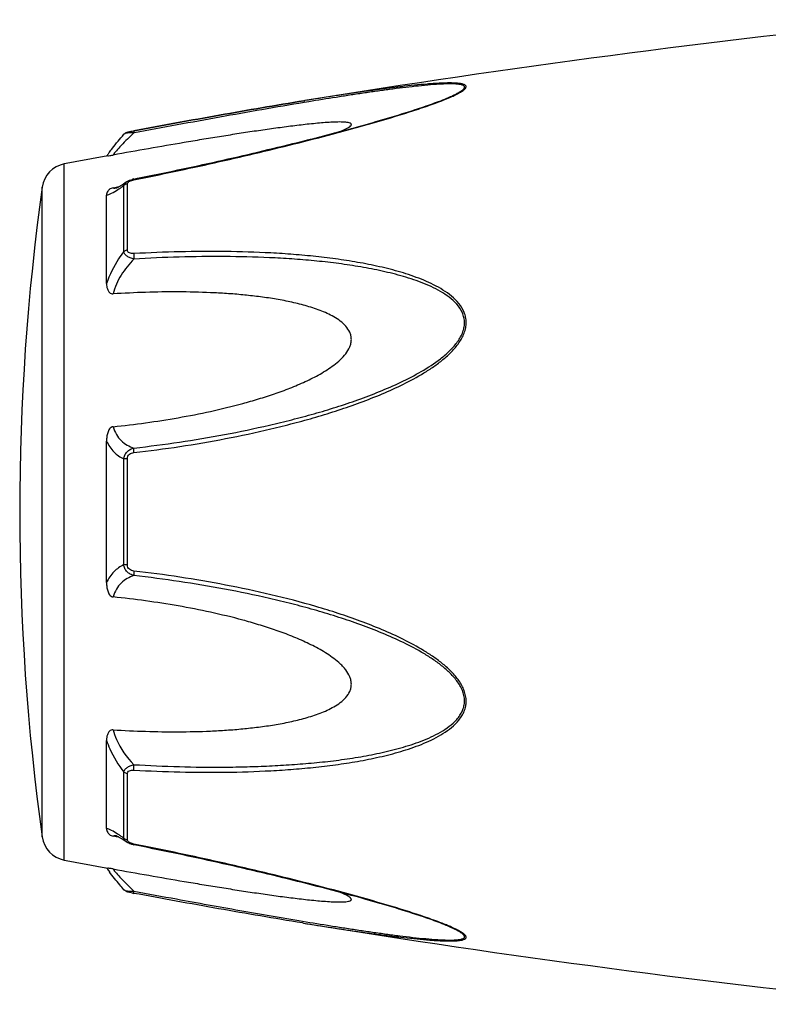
# Model space of a CAD drawing. Header units: millimetres. Extents: x 14365 to 105143, y -126377 to -22383.
# Tile 96 of 256: x 58629 to 58665, y -122801 to -122754. Entities that reach past the tile are written whole.
import ezdxf

# ---------------------------------------------------------------- set-up
doc = ezdxf.new("R2010")
doc.units = ezdxf.units.MM

msp = doc.modelspace()

# ---------------------------------------------------------------- linework, layer by layer
at = {"color": 0, "linetype": 'Continuous'}
for p, q in [((58649.674, -122757.816), (58649.677, -122757.815)), ((58642.945, -122757.929), (58642.916, -122757.934)), ((58642.916, -122757.934), (58642.945, -122757.929)), ((58643.14, -122757.981), (58642.93, -122758.015)), ((58642.964, -122757.926), (58642.945, -122757.929)), ((58634.383, -122759.523), (58634.383, -122759.523)), ((58634.842, -122759.355), (58634.859, -122759.352)), ((58634.879, -122759.453), (58634.861, -122759.456)), ((58631.561, -122793.938), (58631.561, -122760.929)), ((58634.855, -122761.643), (58635.03, -122761.608)), ((58630.512, -122792.839), (58630.512, -122762.028)), ((58633.869, -122762.059), (58634.018, -122762.031)), ((58634.018, -122762.031), (58634.148, -122762.006)), ((58634.029, -122762.067), (58634.03, -122762.066)), ((58634.376, -122765.082), (58634.376, -122761.959)), ((58634.495, -122761.783), (58634.503, -122761.778)), ((58634.503, -122761.778), (58634.504, -122761.777)), ((58634.555, -122765.011), (58634.555, -122761.869)), ((58633.561, -122766.593), (58633.561, -122762.409)), ((58633.561, -122780.781), (58633.561, -122774.069)), ((58634.376, -122779.93), (58634.376, -122774.918)), ((58634.555, -122779.944), (58634.555, -122774.904)), ((58633.561, -122792.449), (58633.561, -122788.261)), ((58634.376, -122792.898), (58634.376, -122789.771)), ((58634.555, -122792.988), (58634.555, -122789.842)), ((58634.024, -122792.829), (58633.869, -122792.8)), ((58634.151, -122792.854), (58634.024, -122792.829)), ((58634.031, -122792.792), (58634.031, -122792.792)), ((58634.503, -122793.08), (58634.495, -122793.074)), ((58634.504, -122793.08), (58634.503, -122793.08)), ((58635.046, -122793.253), (58634.854, -122793.215)), ((58642.888, -122796.928), (58642.841, -122796.921)), ((58649.653, -122797.036), (58649.652, -122797.035))]:
    msp.add_line(p, q, dxfattribs=at)
for centre, radius, start, end in [((58723.035, -123251.473), 500, 95.86353, 99.2151), ((58645.241, -122747.083), 11.634, 291.7214, 292.5819), ((58646.216, -122749.435), 9.088, 292.5987, 293.6391), ((58723.035, -123251.473), 499, 100.32224, 100.56288), ((58640.769, -122765.618), 8.803, 144.3884, 144.9605), ((58641.823, -122766.373), 10.1, 143.5801, 144.3916), ((58631.799, -122762.207), 1.3, 100.5629, 172.094), ((58635.131, -122763.038), 1.423, 101.209, 104.7713), ((58741.447, -122777.433), 112, 172.09404, 187.90596), ((58633.922, -122761.513), 0.564, 280.0673, 280.9293), ((58630.775, -122756.995), 6.132, 302.8759, 303.8307), ((58631.799, -122792.66), 1.3, 187.906, 259.4371), ((58630.522, -122798.268), 6.609, 55.991, 57.3511), ((58628.729, -122800.913), 9.805, 54.8309, 55.9509), ((58634.64, -122792.988), 0.085, 180.0437, 189.0843), ((58635.153, -122791.717), 1.527, 257.9795, 258.733), ((58723.035, -122303.394), 499, 259.43712, 259.67709), ((58640.455, -122789.478), 8.414, 214.9878, 215.2793), ((58641.735, -122788.566), 9.986, 215.3091, 216.3792), ((58636.334, -122787.522), 8.129, 259.0591, 259.5501), ((58723.035, -122303.394), 500, 260.77609, 264.13647), ((58645.18, -122807.919), 11.789, 67.6569, 68.2206), ((58646.141, -122805.598), 9.277, 66.4168, 67.6933)]:
    msp.add_arc(centre, radius, start, end, dxfattribs=at)
for points, knots in [([(58649.861, -122757.761), (58649.939, -122757.726), (58650.085, -122757.659), (58650.286, -122757.555), (58650.429, -122757.469), (58650.518, -122757.398), (58650.573, -122757.344), (58650.611, -122757.281), (58650.592, -122757.223), (58650.558, -122757.191), (58650.509, -122757.164), (58650.446, -122757.143), (58650.37, -122757.125), (58650.247, -122757.106), (58650.071, -122757.093), (58649.84, -122757.088), (58649.587, -122757.092), (58649.318, -122757.103), (58649.038, -122757.12), (58648.647, -122757.15), (58648.144, -122757.197), (58647.527, -122757.266), (58646.897, -122757.343), (58646.256, -122757.428), (58645.607, -122757.519), (58644.953, -122757.615), (58644.071, -122757.749), (58643.407, -122757.854), (58642.964, -122757.926)], [0, 0, 0, 0, 0.02948, 0.055907, 0.078214, 0.087353, 0.094931, 0.105555, 0.109954, 0.115017, 0.121315, 0.129009, 0.138057, 0.148338, 0.172058, 0.199047, 0.228459, 0.259634, 0.292171, 0.325754, 0.395293, 0.467136, 0.540634, 0.615369, 0.691049, 0.767475, 0.844512, 1, 1, 1, 1]), ([(58649.677, -122757.815), (58649.758, -122757.781), (58649.912, -122757.714), (58650.127, -122757.611), (58650.285, -122757.524), (58650.39, -122757.454), (58650.45, -122757.407), (58650.494, -122757.361), (58650.521, -122757.318), (58650.527, -122757.274), (58650.506, -122757.237), (58650.467, -122757.209), (58650.412, -122757.186), (58650.344, -122757.167), (58650.229, -122757.147), (58650.062, -122757.134), (58649.839, -122757.13), (58649.593, -122757.135), (58649.237, -122757.153), (58648.768, -122757.189), (58648.186, -122757.248), (58647.585, -122757.318), (58646.97, -122757.397), (58646.345, -122757.483), (58645.713, -122757.575), (58645.075, -122757.671), (58644.217, -122757.805), (58643.571, -122757.909), (58643.14, -122757.981)], [0, 0, 0, 0, 0.03089, 0.059177, 0.083881, 0.094457, 0.103528, 0.11093, 0.116684, 0.121223, 0.125685, 0.131127, 0.137993, 0.146338, 0.156051, 0.17896, 0.205464, 0.234539, 0.265468, 0.331155, 0.400252, 0.471609, 0.544574, 0.618731, 0.693793, 0.769568, 0.845928, 1, 1, 1, 1]), ([(58634.86, -122761.68), (58636.134, -122761.426), (58638.039, -122761.024), (58640.565, -122760.442), (58642.445, -122759.987), (58644, -122759.589), (58645.23, -122759.256), (58646.435, -122758.918), (58647.613, -122758.567), (58648.746, -122758.192), (58649.287, -122757.995), (58649.547, -122757.891)], [0, 0, 0, 0, 0.256646, 0.384673, 0.512244, 0.638988, 0.701822, 0.764153, 0.886175, 0.944757, 1, 1, 1, 1]), ([(58635.03, -122761.608), (58636.304, -122761.353), (58638.21, -122760.951), (58640.736, -122760.368), (58642.306, -122759.988), (58643.554, -122759.674), (58644.482, -122759.431), (58645.402, -122759.182), (58646.31, -122758.927), (58647.203, -122758.664), (58648.071, -122758.394), (58648.896, -122758.117), (58649.426, -122757.92), (58649.677, -122757.815)], [0, 0, 0, 0, 0.25737, 0.385747, 0.513657, 0.577329, 0.64069, 0.703648, 0.766063, 0.827658, 0.887975, 0.946116, 1, 1, 1, 1]), ([(58634.859, -122759.352), (58636.207, -122759.103), (58638.89, -122758.614), (58641.578, -122758.151), (58642.916, -122757.934)], [0, 0, 0, 0, 0.502936, 1, 1, 1, 1]), ([(58642.916, -122757.934), (58641.579, -122758.151), (58638.892, -122758.614), (58636.209, -122759.103), (58634.86, -122759.352)], [0, 0, 0, 0, 0.496975, 1, 1, 1, 1]), ([(58642.93, -122758.015), (58641.593, -122758.238), (58638.908, -122758.709), (58636.227, -122759.202), (58634.879, -122759.453)], [0, 0, 0, 0, 0.497132, 1, 1, 1, 1]), ([(58644.661, -122759.382), (58644.71, -122759.361), (58644.803, -122759.32), (58644.931, -122759.258), (58645.037, -122759.197), (58645.108, -122759.145), (58645.145, -122759.104), (58645.16, -122759.077), (58645.162, -122759.05), (58645.151, -122759.026), (58645.128, -122759.007), (58645.082, -122758.984), (58645.003, -122758.964), (58644.889, -122758.949), (58644.701, -122758.938), (58644.437, -122758.941), (58644.097, -122758.957), (58643.735, -122758.984), (58643.359, -122759.019), (58642.974, -122759.06), (58642.581, -122759.106), (58642.184, -122759.156), (58641.782, -122759.209), (58641.24, -122759.283), (58640.558, -122759.382), (58639.734, -122759.508), (58638.904, -122759.639), (58638.071, -122759.775), (58636.954, -122759.963), (58635.552, -122760.205), (58634.431, -122760.405), (58633.869, -122760.506)], [0, 0, 0, 0, 0.013224, 0.025246, 0.035584, 0.043707, 0.046793, 0.049242, 0.051265, 0.053246, 0.055591, 0.058505, 0.066098, 0.075763, 0.087038, 0.112872, 0.141444, 0.171707, 0.203125, 0.235343, 0.268137, 0.301392, 0.33501, 0.368911, 0.437385, 0.506544, 0.576211, 0.646269, 0.71663, 0.85801, 1, 1, 1, 1]), ([(58633.696, -122760.377), (58633.744, -122760.312), (58633.964, -122760.02), (58634.196, -122759.738), (58634.382, -122759.524)], [0, 0, 0, 0, 0.221481, 1, 1, 1, 1]), ([(58634.861, -122759.456), (58634.652, -122759.648), (58634.368, -122759.928), (58634.045, -122760.286), (58633.919, -122760.439), (58633.869, -122760.506)], [0, 0, 0, 0, 0.588807, 0.825815, 1, 1, 1, 1]), ([(58634.383, -122759.524), (58634.411, -122759.49), (58634.478, -122759.442), (58634.593, -122759.406), (58634.712, -122759.38), (58634.797, -122759.363), (58634.842, -122759.355)], [0, 0, 0, 0, 0.265729, 0.479644, 0.722816, 1, 1, 1, 1]), ([(58634.861, -122759.456), (58634.806, -122759.454), (58634.701, -122759.454), (58634.561, -122759.463), (58634.463, -122759.481), (58634.408, -122759.503), (58634.389, -122759.516), (58634.383, -122759.524)], [0, 0, 0, 0, 0.33971, 0.636245, 0.862204, 0.94183, 1, 1, 1, 1]), ([(58634.859, -122759.352), (58634.856, -122759.352), (58634.855, -122759.365), (58634.854, -122759.383), (58634.857, -122759.417), (58634.859, -122759.442), (58634.861, -122759.456)], [0, 0, 0, 0, 0.078563, 0.274425, 0.586251, 1, 1, 1, 1]), ([(58633.622, -122760.549), (58633.634, -122760.547), (58633.717, -122760.533), (58633.799, -122760.519), (58633.869, -122760.506)], [0, 0, 0, 0, 0.14802, 1, 1, 1, 1]), ([(58634.86, -122761.68), (58634.859, -122761.675), (58634.858, -122761.666), (58634.855, -122761.654), (58634.856, -122761.647), (58634.854, -122761.643), (58634.855, -122761.643)], [0, 0, 0, 0, 0.428218, 0.741394, 0.932956, 1, 1, 1, 1]), ([(58633.869, -122762.059), (58633.837, -122762.066), (58633.779, -122762.083), (58633.69, -122762.136), (58633.617, -122762.213), (58633.571, -122762.312), (58633.561, -122762.378), (58633.561, -122762.409)], [0, 0, 0, 0, 0.19482, 0.35748, 0.608365, 0.813655, 1, 1, 1, 1]), ([(58633.869, -122762.059), (58633.879, -122762.064), (58633.928, -122762.08), (58633.981, -122762.075), (58634.021, -122762.068)], [0, 0, 0, 0, 0.213215, 1, 1, 1, 1]), ([(58634.025, -122762.067), (58634.023, -122762.068), (58634.02, -122762.069), (58634.016, -122762.069), (58634.024, -122762.067), (58634.029, -122762.065), (58634.048, -122762.058), (58634.069, -122762.047), (58634.096, -122762.034), (58634.128, -122762.017), (58634.15, -122762.005), (58634.162, -122761.998)], [0, 0, 0, 0, 0.050729, 0.053439, 0.064665, 0.125059, 0.230112, 0.374221, 0.553235, 0.763061, 1, 1, 1, 1]), ([(58634.162, -122761.998), (58634.186, -122761.984), (58634.3, -122761.916), (58634.41, -122761.842), (58634.495, -122761.783)], [0, 0, 0, 0, 0.212027, 1, 1, 1, 1]), ([(58634.189, -122762.088), (58634.204, -122762.078), (58634.267, -122762.036), (58634.329, -122761.992), (58634.376, -122761.959)], [0, 0, 0, 0, 0.242177, 1, 1, 1, 1]), ([(58634.377, -122761.959), (58634.382, -122761.924), (58634.413, -122761.853), (58634.47, -122761.801), (58634.503, -122761.778)], [0, 0, 0, 0, 0.468978, 1, 1, 1, 1]), ([(58634.555, -122761.869), (58634.538, -122761.872), (58634.472, -122761.887), (58634.411, -122761.923), (58634.376, -122761.959)], [0, 0, 0, 0, 0.258764, 1, 1, 1, 1]), ([(58634.503, -122761.777), (58634.514, -122761.77), (58634.559, -122761.741), (58634.606, -122761.718), (58634.643, -122761.704)], [0, 0, 0, 0, 0.247211, 1, 1, 1, 1]), ([(58634.555, -122761.869), (58634.555, -122761.864), (58634.557, -122761.839), (58634.571, -122761.816), (58634.583, -122761.802)], [0, 0, 0, 0, 0.225175, 1, 1, 1, 1]), ([(58634.583, -122761.802), (58634.587, -122761.797), (58634.607, -122761.776), (58634.632, -122761.76), (58634.651, -122761.75)], [0, 0, 0, 0, 0.225244, 1, 1, 1, 1]), ([(58634.651, -122761.75), (58634.656, -122761.747), (58634.679, -122761.735), (58634.702, -122761.725), (58634.72, -122761.719)], [0, 0, 0, 0, 0.241505, 1, 1, 1, 1]), ([(58634.72, -122761.719), (58634.731, -122761.715), (58634.777, -122761.699), (58634.824, -122761.687), (58634.86, -122761.68)], [0, 0, 0, 0, 0.246414, 1, 1, 1, 1]), ([(58633.561, -122762.409), (58633.599, -122762.402), (58633.681, -122762.377), (58633.865, -122762.294), (58634.005, -122762.208), (58634.104, -122762.144)], [0, 0, 0, 0, 0.189472, 0.420855, 1, 1, 1, 1]), ([(58634.376, -122765.082), (58634.291, -122765.195), (58633.961, -122765.665), (58633.703, -122766.185), (58633.561, -122766.593)], [0, 0, 0, 0, 0.246978, 1, 1, 1, 1]), ([(58634.861, -122765.438), (58634.801, -122765.424), (58634.687, -122765.39), (58634.536, -122765.313), (58634.423, -122765.212), (58634.383, -122765.124), (58634.376, -122765.082)], [0, 0, 0, 0, 0.291894, 0.562609, 0.798475, 1, 1, 1, 1]), ([(58634.555, -122765.011), (58634.538, -122765.013), (58634.474, -122765.025), (58634.413, -122765.052), (58634.376, -122765.082)], [0, 0, 0, 0, 0.266982, 1, 1, 1, 1]), ([(58634.86, -122765.18), (58634.823, -122765.182), (58634.751, -122765.181), (58634.649, -122765.158), (58634.571, -122765.099), (58634.555, -122765.038), (58634.555, -122765.011)], [0, 0, 0, 0, 0.287056, 0.554503, 0.787456, 1, 1, 1, 1]), ([(58634.86, -122765.18), (58634.856, -122765.22), (58634.853, -122765.306), (58634.857, -122765.392), (58634.861, -122765.438)], [0, 0, 0, 0, 0.467767, 1, 1, 1, 1]), ([(58634.861, -122774.616), (58635.587, -122774.533), (58637.038, -122774.34), (58639.203, -122773.971), (58640.996, -122773.584), (58642.422, -122773.23), (58643.487, -122772.938), (58644.543, -122772.611), (58645.589, -122772.247), (58646.62, -122771.842), (58647.63, -122771.383), (58648.444, -122770.943), (58649.064, -122770.542), (58649.507, -122770.211), (58649.915, -122769.844), (58650.266, -122769.43), (58650.487, -122769.04), (58650.585, -122768.706), (58650.61, -122768.452), (58650.584, -122768.203), (58650.488, -122767.889), (58650.27, -122767.535), (58649.915, -122767.188), (58649.505, -122766.899), (58649.062, -122766.654), (58648.44, -122766.371), (58647.624, -122766.086), (58646.615, -122765.82), (58645.584, -122765.61), (58644.539, -122765.444), (58643.483, -122765.315), (58642.419, -122765.217), (58640.991, -122765.123), (58639.194, -122765.07), (58637.03, -122765.083), (58635.584, -122765.14), (58634.86, -122765.18)], [0, 0, 0, 0, 0.063635, 0.127396, 0.191296, 0.223303, 0.255348, 0.287434, 0.319562, 0.351727, 0.383919, 0.416107, 0.432182, 0.448215, 0.464156, 0.479907, 0.495291, 0.502793, 0.510127, 0.517331, 0.52445, 0.538608, 0.552922, 0.567437, 0.582127, 0.596956, 0.626929, 0.657232, 0.687777, 0.718508, 0.74939, 0.780398, 0.811517, 0.874045, 0.936883, 1, 1, 1, 1]), ([(58634.862, -122774.399), (58635.58, -122774.318), (58637.014, -122774.131), (58639.156, -122773.775), (58640.93, -122773.402), (58642.341, -122773.06), (58643.396, -122772.78), (58644.442, -122772.466), (58645.478, -122772.117), (58646.503, -122771.729), (58647.508, -122771.291), (58648.482, -122770.786), (58649.25, -122770.289), (58649.806, -122769.821), (58650.109, -122769.486), (58650.309, -122769.191), (58650.428, -122768.957), (58650.506, -122768.712), (58650.533, -122768.461), (58650.505, -122768.215), (58650.401, -122767.907), (58650.171, -122767.566), (58649.804, -122767.239), (58649.388, -122766.97), (58648.941, -122766.742), (58648.474, -122766.546), (58647.993, -122766.376), (58647.337, -122766.178), (58646.498, -122765.974), (58645.474, -122765.783), (58644.438, -122765.633), (58643.391, -122765.518), (58642.338, -122765.431), (58640.924, -122765.351), (58639.147, -122765.311), (58637.006, -122765.334), (58635.577, -122765.396), (58634.861, -122765.438)], [0, 0, 0, 0, 0.063589, 0.127295, 0.191136, 0.223111, 0.255121, 0.287171, 0.319267, 0.351401, 0.383569, 0.41575, 0.447866, 0.463844, 0.479652, 0.487454, 0.495134, 0.502662, 0.51, 0.517195, 0.524298, 0.538439, 0.552765, 0.567303, 0.582017, 0.596869, 0.611832, 0.626888, 0.657217, 0.687781, 0.718525, 0.749415, 0.780427, 0.811548, 0.874072, 0.936899, 1, 1, 1, 1]), ([(58634.861, -122765.438), (58634.631, -122765.666), (58634.222, -122766.177), (58633.951, -122766.778), (58633.869, -122767.092)], [0, 0, 0, 0, 0.500208, 1, 1, 1, 1]), ([(58633.561, -122766.593), (58633.561, -122766.644), (58633.57, -122766.748), (58633.605, -122766.873), (58633.653, -122766.966), (58633.703, -122767.031), (58633.775, -122767.084), (58633.837, -122767.094), (58633.869, -122767.092)], [0, 0, 0, 0, 0.238003, 0.476366, 0.597445, 0.721615, 0.853559, 1, 1, 1, 1]), ([(58633.869, -122773.387), (58634.385, -122773.335), (58635.417, -122773.212), (58636.958, -122772.971), (58638.493, -122772.672), (58639.762, -122772.365), (58640.767, -122772.076), (58641.515, -122771.835), (58642.254, -122771.565), (58642.98, -122771.258), (58643.567, -122770.964), (58644.016, -122770.693), (58644.339, -122770.47), (58644.64, -122770.221), (58644.903, -122769.939), (58645.071, -122769.666), (58645.148, -122769.43), (58645.167, -122769.25), (58645.148, -122769.073), (58645.072, -122768.851), (58644.905, -122768.606), (58644.639, -122768.372), (58644.338, -122768.177), (58644.015, -122768.013), (58643.564, -122767.824), (58642.976, -122767.636), (58642.251, -122767.46), (58641.513, -122767.323), (58640.765, -122767.216), (58640.011, -122767.133), (58639.252, -122767.072), (58638.233, -122767.016), (58636.953, -122766.988), (58635.412, -122767.01), (58634.384, -122767.059), (58633.869, -122767.092)], [0, 0, 0, 0, 0.063495, 0.12712, 0.190878, 0.25478, 0.286791, 0.31884, 0.350926, 0.383041, 0.415158, 0.431203, 0.447213, 0.463143, 0.478902, 0.4943, 0.5018, 0.509129, 0.516317, 0.523425, 0.537606, 0.551987, 0.566584, 0.581352, 0.596258, 0.626376, 0.656797, 0.687441, 0.718253, 0.749203, 0.780268, 0.811433, 0.874017, 0.936884, 1, 1, 1, 1]), ([(58633.869, -122773.387), (58633.836, -122773.391), (58633.77, -122773.417), (58633.702, -122773.494), (58633.652, -122773.582), (58633.605, -122773.706), (58633.57, -122773.869), (58633.561, -122774.002), (58633.561, -122774.068)], [0, 0, 0, 0, 0.125535, 0.252013, 0.377694, 0.502869, 0.751849, 1, 1, 1, 1]), ([(58633.869, -122773.387), (58633.906, -122773.516), (58634.007, -122773.757), (58634.241, -122774.056), (58634.532, -122774.271), (58634.75, -122774.363), (58634.862, -122774.399)], [0, 0, 0, 0, 0.272929, 0.523074, 0.761734, 1, 1, 1, 1]), ([(58633.561, -122774.069), (58633.648, -122774.258), (58633.872, -122774.599), (58634.205, -122774.835), (58634.376, -122774.918)], [0, 0, 0, 0, 0.522223, 1, 1, 1, 1]), ([(58634.376, -122774.918), (58634.383, -122774.856), (58634.416, -122774.731), (58634.527, -122774.573), (58634.681, -122774.459), (58634.801, -122774.414), (58634.862, -122774.399)], [0, 0, 0, 0, 0.250125, 0.500215, 0.750197, 1, 1, 1, 1]), ([(58634.555, -122774.904), (58634.555, -122774.865), (58634.569, -122774.787), (58634.642, -122774.692), (58634.747, -122774.637), (58634.823, -122774.621), (58634.861, -122774.616)], [0, 0, 0, 0, 0.249368, 0.500015, 0.750587, 1, 1, 1, 1]), ([(58634.861, -122774.616), (58634.858, -122774.574), (58634.854, -122774.502), (58634.856, -122774.429), (58634.862, -122774.399)], [0, 0, 0, 0, 0.583261, 1, 1, 1, 1]), ([(58634.555, -122774.904), (58634.538, -122774.904), (58634.478, -122774.907), (58634.419, -122774.911), (58634.376, -122774.918)], [0, 0, 0, 0, 0.284006, 1, 1, 1, 1]), ([(58634.376, -122779.93), (58634.205, -122780.014), (58633.873, -122780.251), (58633.648, -122780.592), (58633.561, -122780.781)], [0, 0, 0, 0, 0.477899, 1, 1, 1, 1]), ([(58634.861, -122780.449), (58634.8, -122780.434), (58634.681, -122780.389), (58634.526, -122780.275), (58634.416, -122780.117), (58634.383, -122779.993), (58634.376, -122779.93)], [0, 0, 0, 0, 0.249817, 0.499798, 0.74986, 1, 1, 1, 1]), ([(58634.555, -122779.944), (58634.538, -122779.944), (58634.478, -122779.942), (58634.419, -122779.937), (58634.376, -122779.93)], [0, 0, 0, 0, 0.284019, 1, 1, 1, 1]), ([(58634.86, -122780.232), (58634.822, -122780.227), (58634.746, -122780.211), (58634.642, -122780.156), (58634.569, -122780.061), (58634.555, -122779.983), (58634.555, -122779.944)], [0, 0, 0, 0, 0.249451, 0.500018, 0.750583, 1, 1, 1, 1]), ([(58634.86, -122780.232), (58634.857, -122780.274), (58634.853, -122780.346), (58634.856, -122780.419), (58634.861, -122780.449)], [0, 0, 0, 0, 0.582827, 1, 1, 1, 1]), ([(58634.861, -122789.673), (58635.585, -122789.713), (58637.031, -122789.772), (58639.195, -122789.787), (58640.992, -122789.727), (58642.42, -122789.634), (58643.484, -122789.538), (58644.54, -122789.408), (58645.585, -122789.241), (58646.616, -122789.031), (58647.625, -122788.764), (58648.44, -122788.479), (58649.063, -122788.195), (58649.505, -122787.95), (58649.914, -122787.661), (58650.211, -122787.369), (58650.401, -122787.102), (58650.514, -122786.883), (58650.586, -122786.646), (58650.618, -122786.311), (58650.527, -122785.882), (58650.268, -122785.417), (58649.915, -122785.004), (58649.507, -122784.637), (58649.064, -122784.306), (58648.444, -122783.905), (58647.63, -122783.465), (58646.62, -122783.006), (58645.588, -122782.601), (58644.542, -122782.238), (58643.135, -122781.804), (58641.357, -122781.337), (58639.202, -122780.883), (58637.037, -122780.51), (58635.586, -122780.316), (58634.86, -122780.232)], [0, 0, 0, 0, 0.063127, 0.125969, 0.188473, 0.219596, 0.250616, 0.281496, 0.312222, 0.342767, 0.373071, 0.403045, 0.417875, 0.432563, 0.447076, 0.461383, 0.468491, 0.475585, 0.482706, 0.489913, 0.504703, 0.520085, 0.535843, 0.551789, 0.567824, 0.583902, 0.616092, 0.648285, 0.680449, 0.712576, 0.744661, 0.808707, 0.872603, 0.936364, 1, 1, 1, 1]), ([(58633.561, -122780.781), (58633.561, -122780.848), (58633.57, -122780.98), (58633.605, -122781.143), (58633.652, -122781.268), (58633.702, -122781.356), (58633.77, -122781.432), (58633.836, -122781.459), (58633.869, -122781.462)], [0, 0, 0, 0, 0.248169, 0.497163, 0.622341, 0.748019, 0.874484, 1, 1, 1, 1]), ([(58634.861, -122780.449), (58634.749, -122780.485), (58634.532, -122780.578), (58634.241, -122780.793), (58634.006, -122781.092), (58633.906, -122781.333), (58633.869, -122781.462)], [0, 0, 0, 0, 0.238394, 0.476974, 0.727116, 1, 1, 1, 1]), ([(58634.862, -122789.415), (58635.578, -122789.456), (58637.007, -122789.519), (58638.794, -122789.54), (58640.217, -122789.516), (58641.28, -122789.476), (58642.339, -122789.415), (58643.393, -122789.332), (58644.439, -122789.217), (58645.475, -122789.064), (58646.499, -122788.874), (58647.503, -122788.63), (58648.317, -122788.367), (58648.941, -122788.105), (58649.388, -122787.878), (58649.804, -122787.608), (58650.11, -122787.333), (58650.309, -122787.076), (58650.429, -122786.865), (58650.507, -122786.633), (58650.542, -122786.301), (58650.442, -122785.876), (58650.169, -122785.423), (58649.805, -122785.026), (58649.39, -122784.675), (58648.943, -122784.359), (58648.32, -122783.976), (58647.508, -122783.555), (58646.503, -122783.117), (58645.478, -122782.729), (58644.441, -122782.382), (58643.394, -122782.069), (58642.341, -122781.785), (58640.93, -122781.443), (58639.154, -122781.079), (58637.013, -122780.718), (58635.579, -122780.53), (58634.861, -122780.449)], [0, 0, 0, 0, 0.063114, 0.125949, 0.157245, 0.188456, 0.219582, 0.250607, 0.281495, 0.312234, 0.342798, 0.373129, 0.40314, 0.417992, 0.432705, 0.447241, 0.461558, 0.468661, 0.475744, 0.482848, 0.490045, 0.504858, 0.520307, 0.536124, 0.552106, 0.56816, 0.584244, 0.616427, 0.648598, 0.680734, 0.712828, 0.744881, 0.776894, 0.808867, 0.872702, 0.936412, 1, 1, 1, 1]), ([(58633.869, -122787.761), (58634.384, -122787.793), (58635.412, -122787.842), (58636.953, -122787.864), (58638.233, -122787.836), (58639.252, -122787.779), (58640.011, -122787.718), (58640.765, -122787.635), (58641.513, -122787.528), (58642.251, -122787.39), (58642.976, -122787.214), (58643.564, -122787.026), (58644.015, -122786.837), (58644.338, -122786.673), (58644.639, -122786.478), (58644.904, -122786.243), (58645.073, -122785.999), (58645.148, -122785.777), (58645.167, -122785.599), (58645.147, -122785.419), (58645.071, -122785.183), (58644.938, -122784.965), (58644.773, -122784.771), (58644.59, -122784.587), (58644.339, -122784.379), (58644.016, -122784.155), (58643.567, -122783.885), (58642.979, -122783.59), (58642.254, -122783.283), (58641.515, -122783.013), (58640.767, -122782.772), (58639.762, -122782.484), (58638.493, -122782.177), (58636.958, -122781.878), (58635.417, -122781.638), (58634.385, -122781.515), (58633.869, -122781.462)], [0, 0, 0, 0, 0.063112, 0.125975, 0.188555, 0.219719, 0.250782, 0.281729, 0.312543, 0.343186, 0.373609, 0.403727, 0.418634, 0.433407, 0.448005, 0.462391, 0.476578, 0.483689, 0.490881, 0.498215, 0.505719, 0.521118, 0.528977, 0.536891, 0.552822, 0.568831, 0.584876, 0.616992, 0.649103, 0.681187, 0.713234, 0.745242, 0.809138, 0.87289, 0.93651, 1, 1, 1, 1]), ([(58633.869, -122787.761), (58633.837, -122787.759), (58633.775, -122787.769), (58633.703, -122787.821), (58633.653, -122787.886), (58633.605, -122787.98), (58633.57, -122788.105), (58633.561, -122788.209), (58633.561, -122788.26)], [0, 0, 0, 0, 0.146355, 0.278259, 0.402425, 0.523518, 0.761934, 1, 1, 1, 1]), ([(58633.869, -122787.761), (58633.909, -122787.916), (58634.126, -122788.529), (58634.516, -122789.072), (58634.862, -122789.415)], [0, 0, 0, 0, 0.247925, 1, 1, 1, 1]), ([(58633.561, -122788.261), (58633.608, -122788.397), (58633.82, -122788.93), (58634.117, -122789.429), (58634.376, -122789.771)], [0, 0, 0, 0, 0.251574, 1, 1, 1, 1]), ([(58634.376, -122789.771), (58634.383, -122789.729), (58634.423, -122789.641), (58634.537, -122789.54), (58634.688, -122789.462), (58634.802, -122789.428), (58634.862, -122789.415)], [0, 0, 0, 0, 0.201639, 0.43756, 0.708236, 1, 1, 1, 1]), ([(58634.861, -122789.673), (58634.857, -122789.633), (58634.854, -122789.547), (58634.858, -122789.46), (58634.862, -122789.415)], [0, 0, 0, 0, 0.467922, 1, 1, 1, 1]), ([(58634.555, -122789.842), (58634.538, -122789.84), (58634.474, -122789.828), (58634.413, -122789.801), (58634.376, -122789.771)], [0, 0, 0, 0, 0.267018, 1, 1, 1, 1]), ([(58634.555, -122789.842), (58634.555, -122789.815), (58634.571, -122789.754), (58634.65, -122789.695), (58634.751, -122789.672), (58634.824, -122789.671), (58634.861, -122789.673)], [0, 0, 0, 0, 0.212614, 0.445637, 0.713059, 1, 1, 1, 1]), ([(58634.088, -122792.703), (58633.992, -122792.642), (58633.856, -122792.56), (58633.677, -122792.48), (58633.598, -122792.456), (58633.561, -122792.449)], [0, 0, 0, 0, 0.577794, 0.80943, 1, 1, 1, 1]), ([(58633.561, -122792.449), (58633.561, -122792.481), (58633.571, -122792.547), (58633.617, -122792.646), (58633.69, -122792.723), (58633.779, -122792.776), (58633.837, -122792.794), (58633.869, -122792.8)], [0, 0, 0, 0, 0.186516, 0.391937, 0.642812, 0.805374, 1, 1, 1, 1]), ([(58634.031, -122792.792), (58634.015, -122792.789), (58633.961, -122792.781), (58633.904, -122792.784), (58633.869, -122792.8)], [0, 0, 0, 0, 0.296315, 1, 1, 1, 1]), ([(58634.166, -122792.862), (58634.137, -122792.846), (58634.091, -122792.821), (58634.043, -122792.799), (58634.025, -122792.792)], [0, 0, 0, 0, 0.632551, 1, 1, 1, 1]), ([(58634.495, -122793.074), (58634.465, -122793.053), (58634.357, -122792.98), (58634.247, -122792.909), (58634.166, -122792.862)], [0, 0, 0, 0, 0.283099, 1, 1, 1, 1]), ([(58634.503, -122793.08), (58634.471, -122793.057), (58634.414, -122793.005), (58634.382, -122792.933), (58634.376, -122792.898)], [0, 0, 0, 0, 0.53106, 1, 1, 1, 1]), ([(58634.555, -122792.988), (58634.538, -122792.985), (58634.472, -122792.97), (58634.411, -122792.934), (58634.376, -122792.898)], [0, 0, 0, 0, 0.258792, 1, 1, 1, 1]), ([(58634.699, -122793.174), (58634.681, -122793.168), (58634.614, -122793.144), (58634.548, -122793.111), (58634.504, -122793.08)], [0, 0, 0, 0, 0.254193, 1, 1, 1, 1]), ([(58634.653, -122793.108), (58634.639, -122793.101), (58634.598, -122793.076), (58634.561, -122793.035), (58634.556, -122793.001)], [0, 0, 0, 0, 0.308636, 1, 1, 1, 1]), ([(58634.721, -122793.139), (58634.715, -122793.137), (58634.692, -122793.128), (58634.669, -122793.117), (58634.653, -122793.108)], [0, 0, 0, 0, 0.257368, 1, 1, 1, 1]), ([(58634.86, -122793.177), (58634.859, -122793.182), (58634.858, -122793.191), (58634.855, -122793.204), (58634.855, -122793.21), (58634.854, -122793.214), (58634.854, -122793.215)], [0, 0, 0, 0, 0.428099, 0.741246, 0.932847, 1, 1, 1, 1]), ([(58649.554, -122796.972), (58649.295, -122796.868), (58648.753, -122796.671), (58647.62, -122796.295), (58646.136, -122795.851), (58644.311, -122795.35), (58641.822, -122794.71), (58638.672, -122793.971), (58636.134, -122793.432), (58634.86, -122793.177)], [0, 0, 0, 0, 0.055213, 0.113792, 0.23581, 0.360995, 0.487722, 0.743348, 1, 1, 1, 1]), ([(58649.653, -122797.036), (58649.402, -122796.931), (58648.872, -122796.734), (58648.048, -122796.458), (58647.182, -122796.189), (58645.987, -122795.837), (58644.463, -122795.419), (58641.984, -122794.782), (58638.844, -122794.045), (58636.316, -122793.507), (58635.046, -122793.253)], [0, 0, 0, 0, 0.054079, 0.112293, 0.172626, 0.23422, 0.359577, 0.486553, 0.742745, 1, 1, 1, 1]), ([(58633.869, -122794.36), (58633.837, -122794.354), (58633.753, -122794.339), (58633.669, -122794.326), (58633.616, -122794.317)], [0, 0, 0, 0, 0.376124, 1, 1, 1, 1]), ([(58634.382, -122795.344), (58634.316, -122795.268), (58634.079, -122794.99), (58633.852, -122794.702), (58633.695, -122794.489)], [0, 0, 0, 0, 0.274505, 1, 1, 1, 1]), ([(58633.869, -122794.36), (58633.919, -122794.427), (58634.045, -122794.581), (58634.269, -122794.829), (58634.547, -122795.114), (58634.752, -122795.311), (58634.862, -122795.411)], [0, 0, 0, 0, 0.174298, 0.411219, 0.692021, 1, 1, 1, 1]), ([(58633.869, -122794.36), (58634.432, -122794.462), (58635.555, -122794.662), (58636.958, -122794.904), (58638.077, -122795.092), (58638.912, -122795.228), (58639.743, -122795.359), (58640.568, -122795.485), (58641.252, -122795.583), (58641.794, -122795.658), (58642.196, -122795.711), (58642.594, -122795.76), (58642.987, -122795.806), (58643.373, -122795.846), (58643.749, -122795.881), (58644.111, -122795.907), (58644.45, -122795.923), (58644.713, -122795.925), (58644.9, -122795.913), (58645.012, -122795.897), (58645.09, -122795.877), (58645.134, -122795.853), (58645.155, -122795.832), (58645.163, -122795.807), (58645.157, -122795.78), (58645.14, -122795.753), (58645.101, -122795.711), (58645.028, -122795.659), (58644.919, -122795.598), (58644.789, -122795.534), (58644.695, -122795.494), (58644.645, -122795.473)], [0, 0, 0, 0, 0.142006, 0.283398, 0.353765, 0.423828, 0.493495, 0.562647, 0.631121, 0.66502, 0.698626, 0.731869, 0.764656, 0.796849, 0.828224, 0.858442, 0.886945, 0.912611, 0.92378, 0.93331, 0.940718, 0.943524, 0.945777, 0.947738, 0.949832, 0.952411, 0.955637, 0.963997, 0.974507, 0.98666, 1, 1, 1, 1]), ([(58634.791, -122795.503), (58634.751, -122795.495), (58634.677, -122795.48), (58634.572, -122795.456), (58634.469, -122795.421), (58634.409, -122795.375), (58634.382, -122795.344)], [0, 0, 0, 0, 0.273626, 0.507992, 0.727544, 1, 1, 1, 1]), ([(58634.382, -122795.344), (58634.389, -122795.351), (58634.408, -122795.365), (58634.463, -122795.387), (58634.561, -122795.404), (58634.702, -122795.414), (58634.806, -122795.413), (58634.862, -122795.411)], [0, 0, 0, 0, 0.057868, 0.137343, 0.363312, 0.660033, 1, 1, 1, 1]), ([(58634.859, -122795.516), (58634.857, -122795.516), (58634.855, -122795.502), (58634.855, -122795.485), (58634.857, -122795.45), (58634.86, -122795.425), (58634.862, -122795.411)], [0, 0, 0, 0, 0.078467, 0.274376, 0.586265, 1, 1, 1, 1]), ([(58642.841, -122796.921), (58641.515, -122796.705), (58638.853, -122796.246), (58636.195, -122795.763), (58634.859, -122795.516)], [0, 0, 0, 0, 0.497068, 1, 1, 1, 1]), ([(58634.862, -122795.411), (58635.532, -122795.535), (58637.203, -122795.844), (58639.866, -122796.326), (58641.861, -122796.67), (58642.854, -122796.836)], [0, 0, 0, 0, 0.251917, 0.627872, 1, 1, 1, 1]), ([(58642.854, -122796.836), (58643.3, -122796.91), (58643.966, -122797.02), (58644.853, -122797.159), (58645.511, -122797.259), (58646.164, -122797.355), (58646.81, -122797.445), (58647.446, -122797.528), (58648.07, -122797.603), (58648.673, -122797.666), (58649.161, -122797.705), (58649.532, -122797.725), (58649.789, -122797.732), (58650.023, -122797.73), (58650.2, -122797.718), (58650.323, -122797.699), (58650.398, -122797.682), (58650.458, -122797.659), (58650.502, -122797.632), (58650.526, -122797.593), (58650.522, -122797.548), (58650.495, -122797.504), (58650.451, -122797.457), (58650.39, -122797.408), (58650.283, -122797.336), (58650.12, -122797.245), (58649.898, -122797.139), (58649.737, -122797.07), (58649.653, -122797.036)], [0, 0, 0, 0, 0.153439, 0.229445, 0.304902, 0.379707, 0.453642, 0.526452, 0.597735, 0.666841, 0.732698, 0.763801, 0.793118, 0.81995, 0.843381, 0.853458, 0.862207, 0.869459, 0.875128, 0.87961, 0.884095, 0.889726, 0.896977, 0.905865, 0.916254, 0.94079, 0.969089, 1, 1, 1, 1]), ([(58642.888, -122796.928), (58643.336, -122797.001), (58644.005, -122797.107), (58644.894, -122797.243), (58645.555, -122797.34), (58646.209, -122797.431), (58646.856, -122797.517), (58647.493, -122797.595), (58648.115, -122797.664), (58648.623, -122797.712), (58649.018, -122797.742), (58649.301, -122797.76), (58649.573, -122797.771), (58649.828, -122797.776), (58650.062, -122797.771), (58650.24, -122797.757), (58650.365, -122797.738), (58650.443, -122797.721), (58650.508, -122797.699), (58650.559, -122797.673), (58650.593, -122797.641), (58650.605, -122797.599), (58650.593, -122797.554), (58650.562, -122797.509), (58650.515, -122797.462), (58650.427, -122797.392), (58650.283, -122797.303), (58650.08, -122797.198), (58649.931, -122797.131), (58649.852, -122797.096)], [0, 0, 0, 0, 0.155309, 0.232207, 0.308518, 0.38411, 0.45876, 0.532202, 0.604002, 0.673502, 0.707078, 0.73962, 0.77081, 0.800217, 0.827213, 0.851007, 0.8614, 0.870581, 0.878415, 0.8848, 0.889847, 0.894233, 0.899058, 0.905123, 0.912705, 0.92179, 0.943969, 0.970425, 1, 1, 1, 1])]:
    msp.add_open_spline(points, degree=3, knots=knots, dxfattribs=at)
for points in [[(58634.643, -122761.704), (58634.684, -122761.687), (58634.726, -122761.674), (58634.768, -122761.663)], [(58634.835, -122793.211), (58634.789, -122793.201), (58634.743, -122793.189), (58634.699, -122793.174)], [(58634.769, -122793.155), (58634.753, -122793.15), (58634.737, -122793.145), (58634.721, -122793.139)], [(58634.86, -122793.177), (58634.829, -122793.171), (58634.799, -122793.163), (58634.769, -122793.155)]]:
    msp.add_open_spline(points, degree=3, dxfattribs=at)

doc.saveas('drawing.dxf')
